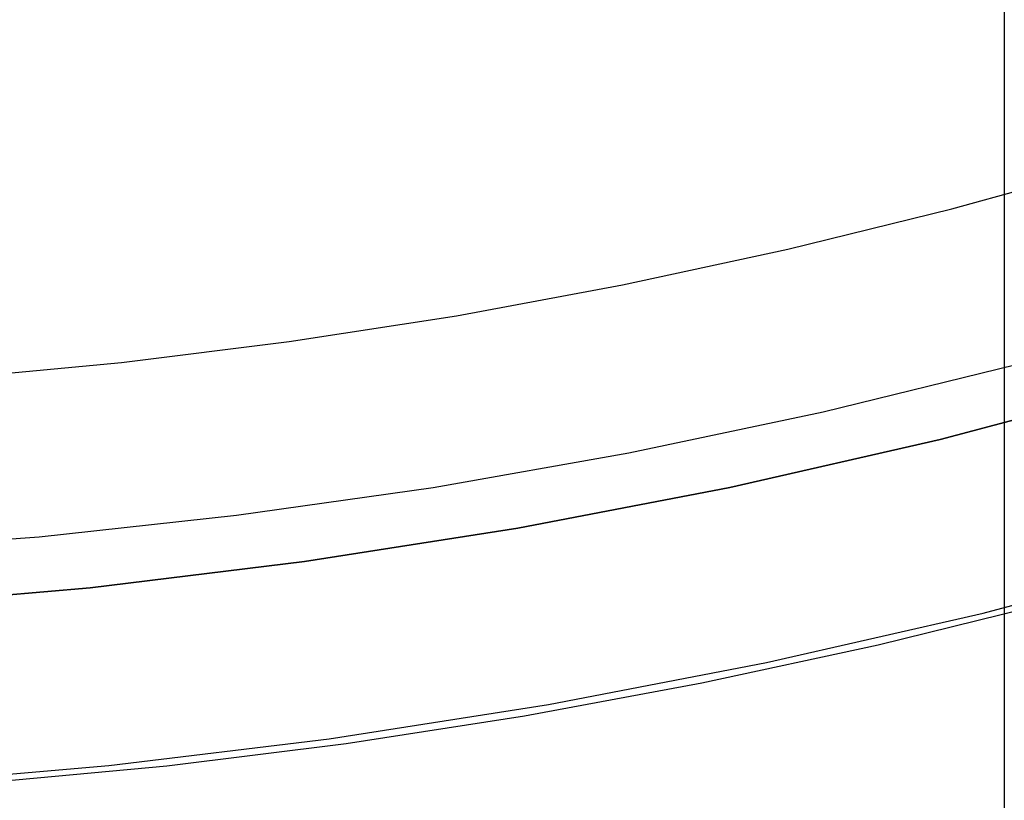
# Model space of a CAD drawing. Header units: millimetres. Extents: x 6049 to 7254, y -11340 to -10297.
# Tile 100 of 237: x 6656.46 to 6664.66, y -10733.68 to -10727.18. Entities that reach past the tile are written whole.
import ezdxf

# ---------------------------------------------------------------- set-up
doc = ezdxf.new("R2010")
doc.units = ezdxf.units.MM

msp = doc.modelspace()

# ---------------------------------------------------------------- linework, layer by layer
at = {"color": 7, "true_color": 0xffffff}
for p, q in [((6664.6597, -10708.5962, 261.0594), (6664.6597, -10734.5962, 261.0594)), ((6664.6597, -10724.8149, 258.0594), (6664.6597, -10734.5962, 258.0594))]:
    msp.add_line(p, q, dxfattribs=at)
at = {"color": 8, "true_color": 0x7f7f7f}
for p, q in [((6664.2216, -10728.7518, 103.0637), (6665.5775, -10728.3757, 103.0637)), ((6664.2216, -10728.7518, 103.0637), (6665.5775, -10728.3757, 103.0637)), ((6662.8553, -10729.0888, 103.0637), (6664.2216, -10728.7518, 103.0637)), ((6662.8553, -10729.0888, 103.0637), (6664.2216, -10728.7518, 103.0637)), ((6661.4794, -10729.3859, 103.0637), (6662.8553, -10729.0888, 103.0637)), ((6661.4794, -10729.3859, 103.0637), (6662.8553, -10729.0888, 103.0637)), ((6660.095, -10729.6427, 103.0637), (6661.4794, -10729.3859, 103.0637)), ((6660.095, -10729.6427, 103.0637), (6661.4794, -10729.3859, 103.0637)), ((6658.7029, -10729.8584, 103.0637), (6660.095, -10729.6427, 103.0637)), ((6658.7029, -10729.8584, 103.0637), (6660.095, -10729.6427, 103.0637)), ((6657.3041, -10730.0325, 103.0637), (6658.7029, -10729.8584, 103.0637)), ((6657.3041, -10730.0325, 103.0637), (6658.7029, -10729.8584, 103.0637)), ((6655.8995, -10730.1644, 103.0637), (6657.3041, -10730.0325, 103.0637)), ((6655.8995, -10730.1644, 103.0637), (6657.3041, -10730.0325, 103.0637)), ((6663.1514, -10730.4445, 62.1), (6664.7585, -10730.0494, 62.1)), ((6663.1514, -10730.4445, 62.1), (6664.7585, -10730.0494, 62.1)), ((6665.8643, -10730.2133, 88.1), (6664.126, -10730.6737, 88.1)), ((6664.126, -10730.6737, 67.1), (6665.8643, -10730.2133, 67.1)), ((6665.8643, -10730.2133, 88.1), (6664.126, -10730.6737, 88.1)), ((6664.126, -10730.6737, 77.6), (6665.8643, -10730.2133, 77.6)), ((6664.126, -10730.6737, 67.1), (6665.8643, -10730.2133, 67.1)), ((6661.5321, -10730.7858, 62.1), (6663.1514, -10730.4445, 62.1)), ((6661.5321, -10730.7858, 62.1), (6663.1514, -10730.4445, 62.1)), ((6664.126, -10730.6737, 88.1), (6662.3728, -10731.0739, 88.1)), ((6662.3728, -10731.0739, 67.1), (6664.126, -10730.6737, 67.1)), ((6664.126, -10730.6737, 88.1), (6662.3728, -10731.0739, 88.1)), ((6662.3728, -10731.0739, 77.6), (6664.126, -10730.6737, 77.6)), ((6662.3728, -10731.0739, 67.1), (6664.126, -10730.6737, 67.1)), ((6659.9023, -10731.0729, 62.1), (6661.5321, -10730.7858, 62.1)), ((6659.9023, -10731.0729, 62.1), (6661.5321, -10730.7858, 62.1)), ((6658.2638, -10731.3056, 62.1), (6659.9023, -10731.0729, 62.1)), ((6658.2638, -10731.3056, 62.1), (6659.9023, -10731.0729, 62.1)), ((6662.3728, -10731.0739, 88.1), (6660.6069, -10731.4133, 88.1)), ((6660.6069, -10731.4133, 67.1), (6662.3728, -10731.0739, 67.1)), ((6662.3728, -10731.0739, 88.1), (6660.6069, -10731.4133, 88.1)), ((6660.6069, -10731.4133, 77.6), (6662.3728, -10731.0739, 77.6)), ((6660.6069, -10731.4133, 67.1), (6662.3728, -10731.0739, 67.1)), ((6656.6185, -10731.4835, 62.1), (6658.2638, -10731.3056, 62.1)), ((6656.6185, -10731.4835, 62.1), (6658.2638, -10731.3056, 62.1)), ((6660.6069, -10731.4133, 88.1), (6658.8303, -10731.6915, 88.1)), ((6658.8303, -10731.6915, 67.1), (6660.6069, -10731.4133, 67.1)), ((6660.6069, -10731.4133, 88.1), (6658.8303, -10731.6915, 88.1)), ((6658.8303, -10731.6915, 77.6), (6660.6069, -10731.4133, 77.6)), ((6658.8303, -10731.6915, 67.1), (6660.6069, -10731.4133, 67.1)), ((6654.9681, -10731.6064, 62.1), (6656.6185, -10731.4835, 62.1)), ((6654.9681, -10731.6064, 62.1), (6656.6185, -10731.4835, 62.1)), ((6664.4827, -10732.1211, 67.1), (6666.2708, -10731.6475, 67.1)), ((6664.4827, -10732.1211, 67.1), (6666.2708, -10731.6475, 67.1)), ((6664.4827, -10732.1211, 65.5955), (6666.2708, -10731.6475, 65.5955)), ((6658.8303, -10731.6915, 88.1), (6657.0451, -10731.9083, 88.1)), ((6657.0451, -10731.9083, 67.1), (6658.8303, -10731.6915, 67.1)), ((6658.8303, -10731.6915, 88.1), (6657.0451, -10731.9083, 88.1)), ((6657.0451, -10731.9083, 77.6), (6658.8303, -10731.6915, 77.6)), ((6657.0451, -10731.9083, 67.1), (6658.8303, -10731.6915, 67.1)), ((6657.0451, -10731.9083, 88.1), (6655.2536, -10732.0633, 88.1)), ((6655.2536, -10732.0633, 67.1), (6657.0451, -10731.9083, 67.1)), ((6657.0451, -10731.9083, 88.1), (6655.2536, -10732.0633, 88.1)), ((6655.2536, -10732.0633, 77.6), (6657.0451, -10731.9083, 77.6)), ((6655.2536, -10732.0633, 67.1), (6657.0451, -10731.9083, 67.1)), ((6663.6084, -10732.3845, 64.0911), (6665.0667, -10732.0249, 64.0911)), ((6663.6084, -10732.3845, 64.0911), (6665.0667, -10732.0249, 64.0911)), ((6662.6794, -10732.5327, 67.1), (6664.4827, -10732.1211, 67.1)), ((6662.6794, -10732.5327, 67.1), (6664.4827, -10732.1211, 67.1)), ((6662.6794, -10732.5327, 65.5955), (6664.4827, -10732.1211, 65.5955)), ((6662.14, -10732.7017, 64.0911), (6663.6084, -10732.3845, 64.0911)), ((6662.14, -10732.7017, 64.0911), (6663.6084, -10732.3845, 64.0911)), ((6660.8629, -10732.8818, 67.1), (6662.6794, -10732.5327, 67.1)), ((6660.8629, -10732.8818, 67.1), (6662.6794, -10732.5327, 67.1)), ((6660.8629, -10732.8818, 65.5955), (6662.6794, -10732.5327, 65.5955)), ((6660.6625, -10732.9757, 64.0911), (6662.14, -10732.7017, 64.0911)), ((6660.6625, -10732.9757, 64.0911), (6662.14, -10732.7017, 64.0911)), ((6659.0355, -10733.168, 67.1), (6660.8629, -10732.8818, 67.1)), ((6659.0355, -10733.168, 67.1), (6660.8629, -10732.8818, 67.1)), ((6659.0355, -10733.168, 65.5955), (6660.8629, -10732.8818, 65.5955)), ((6659.1767, -10733.2059, 64.0911), (6660.6625, -10732.9757, 64.0911)), ((6659.1767, -10733.2059, 64.0911), (6660.6625, -10732.9757, 64.0911)), ((6657.1993, -10733.391, 67.1), (6659.0355, -10733.168, 67.1)), ((6657.1993, -10733.391, 67.1), (6659.0355, -10733.168, 67.1)), ((6657.1993, -10733.391, 65.5955), (6659.0355, -10733.168, 65.5955)), ((6657.6838, -10733.3918, 64.0911), (6659.1767, -10733.2059, 64.0911)), ((6657.6838, -10733.3918, 64.0911), (6659.1767, -10733.2059, 64.0911)), ((6655.3564, -10733.5504, 67.1), (6657.1993, -10733.391, 67.1)), ((6655.3564, -10733.5504, 67.1), (6657.1993, -10733.391, 67.1)), ((6655.3564, -10733.5504, 65.5955), (6657.1993, -10733.391, 65.5955)), ((6656.1847, -10733.5325, 64.0911), (6657.6838, -10733.3918, 64.0911)), ((6656.1847, -10733.5325, 64.0911), (6657.6838, -10733.3918, 64.0911))]:
    msp.add_line(p, q, dxfattribs=at)

doc.saveas('drawing.dxf')
